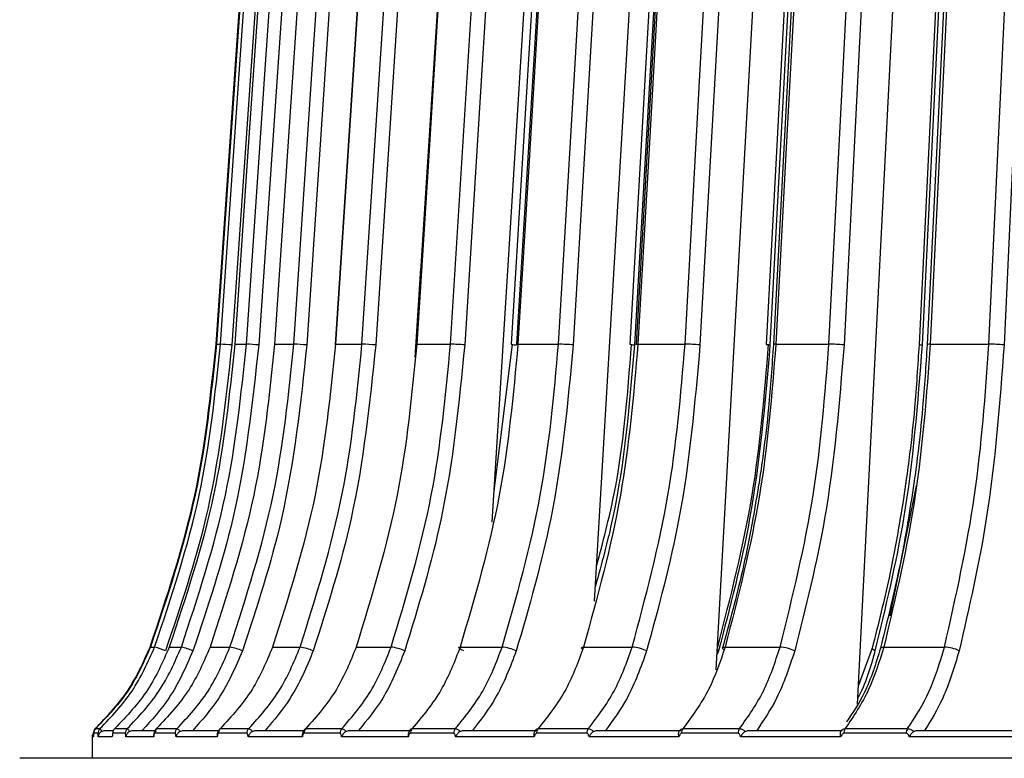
# Model space of a CAD drawing. Header units: millimetres. Extents: x -225 to 252, y -98 to 272.
# Tile 6 of 20: x -121 to -75, y 0 to 34. Entities that reach past the tile are written whole.
import ezdxf

# ---------------------------------------------------------------- set-up
doc = ezdxf.new("R2010")
doc.units = ezdxf.units.MM

msp = doc.modelspace()

# ---------------------------------------------------------------- linework, layer by layer
at = {"color": 7, "linetype": 'Continuous', "lineweight": 25}
for p, q in [((-100.736, 18.872), (-98.379, 56.725)), ((-98.782, 10.539), (-95.976, 55.614)), ((-93.992, 6.844), (-91.11, 55.614)), ((-88.298, 3.643), (-85.418, 55.614)), ((-81.697, 2.03), (-78.953, 55.614)), ((-102.396, 18.251), (-102.126, 22.414)), ((-111.688, 18.872), (-111.499, 18.872)), ((-110.832, 18.872), (-110.284, 18.872)), ((-108.971, 18.872), (-108.07, 18.872)), ((-106.124, 18.872), (-104.878, 18.872)), ((-102.315, 18.872), (-100.736, 18.872)), ((-98.691, 12.002), (-97.838, 18.872)), ((-97.639, 18.869), (-97.641, 18.837)), ((-97.58, 18.872), (-95.681, 18.872)), ((-91.962, 18.872), (-89.76, 18.872)), ((-85.51, 18.872), (-83.026, 18.872)), ((-78.284, 18.872), (-75.54, 18.872)), ((-80.157, 6.158), (-78.93, 12.249)), ((-114.776, 4.702), (-114.58, 4.702)), ((-113.897, 4.702), (-113.33, 4.702)), ((-111.986, 4.702), (-111.054, 4.702)), ((-109.061, 4.702), (-107.772, 4.702)), ((-105.149, 4.702), (-103.514, 4.702)), ((-100.284, 4.702), (-98.318, 4.702)), ((-94.511, 4.702), (-92.233, 4.702)), ((-87.883, 4.702), (-85.312, 4.702)), ((-81.001, 4.655), (-81.654, 2.868)), ((-80.458, 4.702), (-77.618, 4.702)), ((-88.192, 4.526), (-88.258, 4.363)), ((-88.192, 4.526), (-88.247, 4.555)), ((-117.5, 0.5), (-117.5, -0.5)), ((-117.443, 0.5), (-117.5, 0.5)), ((-117.235, 0.668), (-117.437, 0.668)), ((-117.341, 0.888), (-117.139, 0.888)), ((-116.562, 0.5), (-117.223, 0.5)), ((-116.908, 0.8), (-116.508, 0.8)), ((-116.557, 0.583), (-116.56, 0.55)), ((-115.955, 0.668), (-116.538, 0.668)), ((-116.443, 0.888), (-115.86, 0.888)), ((-114.625, 0.5), (-115.925, 0.5)), ((-115.594, 0.8), (-114.531, 0.8)), ((-113.625, 0.668), (-114.585, 0.668)), ((-114.491, 0.888), (-113.532, 0.888)), ((-111.651, 0.5), (-113.578, 0.5)), ((-113.232, 0.8), (-111.561, 0.8)), ((-110.266, 0.668), (-111.593, 0.668)), ((-111.502, 0.888), (-110.176, 0.888)), ((-107.665, 0.5), (-110.202, 0.5)), ((-109.845, 0.8), (-107.584, 0.8)), ((-105.908, 0.668), (-107.591, 0.668)), ((-107.503, 0.888), (-105.821, 0.888)), ((-102.705, 0.5), (-105.828, 0.5)), ((-105.463, 0.8), (-102.653, 0.8)), ((-100.591, 0.668), (-102.615, 0.668)), ((-102.53, 0.888), (-100.509, 0.888)), ((-96.814, 0.5), (-100.495, 0.5)), ((-100.126, 0.8), (-96.69, 0.8)), ((-94.363, 0.668), (-96.709, 0.668)), ((-96.63, 0.888), (-94.286, 0.888)), ((-90.047, 0.5), (-94.253, 0.5)), ((-93.882, 0.8), (-89.956, 0.8)), ((-87.281, 0.668), (-89.927, 0.668)), ((-89.854, 0.888), (-87.21, 0.888)), ((-82.464, 0.5), (-87.157, 0.5)), ((-86.788, 0.8), (-82.408, 0.8)), ((-79.408, 0.668), (-82.331, 0.668)), ((-82.264, 0.888), (-79.343, 0.888)), ((-74.134, 0.5), (-79.271, 0.5)), ((-78.908, 0.8), (-74.113, 0.8))]:
    msp.add_line(p, q, dxfattribs=at)
at = {"color": 7, "linetype": 'Continuous', "lineweight": 25, "flags": 128}
for points in [[(-111.705, 18.872), (-110.814, 31.742), (-110.238, 40.07), (-109.662, 48.398), (-109.086, 56.725)], [(-109.07, 56.725), (-109.96, 43.855), (-110.536, 35.527), (-111.112, 27.2), (-111.688, 18.872)], [(-111.499, 18.872), (-110.611, 31.742), (-110.036, 40.07), (-109.461, 48.398), (-108.886, 56.725)], [(-108.353, 56.691), (-109.816, 35.493), (-110.966, 18.837)], [(-108.232, 56.725), (-109.116, 43.855), (-109.688, 35.527), (-110.26, 27.2), (-110.832, 18.872)], [(-110.284, 18.872), (-109.406, 31.742), (-108.838, 40.07), (-108.269, 48.398), (-107.701, 56.725)], [(-107.126, 56.691), (-108.572, 35.493), (-109.709, 18.837)], [(-106.414, 56.725), (-107.283, 43.855), (-107.846, 35.527), (-108.408, 27.2), (-108.971, 18.872)], [(-108.07, 18.872), (-107.21, 31.742), (-106.653, 40.07), (-106.097, 48.398), (-105.54, 56.725)], [(-104.928, 56.691), (-106.345, 35.493), (-107.459, 18.837)], [(-103.647, 56.721), (-104.854, 38.386), (-106.138, 18.867)], [(-103.632, 56.725), (-104.479, 43.855), (-105.027, 35.527), (-105.576, 27.2), (-106.124, 18.872)], [(-104.878, 18.872), (-104.043, 31.742), (-103.503, 40.07), (-102.963, 48.398), (-102.424, 56.725)], [(-101.781, 56.691), (-103.155, 35.493), (-104.235, 18.837)], [(-99.948, 56.72), (-101.112, 38.385), (-102.351, 18.866)], [(-99.912, 56.725), (-100.729, 43.855), (-101.258, 35.527), (-101.787, 27.2), (-102.315, 18.872)], [(-97.711, 56.691), (-99.031, 35.493), (-100.068, 18.837)], [(-95.347, 56.719), (-96.458, 38.384), (-97.64, 18.865)], [(-95.287, 56.725), (-96.067, 43.855), (-96.571, 35.527), (-97.076, 27.2), (-97.58, 18.872)], [(-95.681, 18.872), (-94.921, 31.742), (-94.428, 40.07), (-93.936, 48.398), (-93.444, 56.725)], [(-92.757, 56.691), (-94.01, 35.493), (-94.994, 18.837)], [(-89.886, 56.718), (-90.934, 38.383), (-92.049, 18.864)], [(-89.799, 56.725), (-90.534, 43.855), (-91.01, 35.527), (-91.486, 27.2), (-91.962, 18.872)], [(-89.76, 18.872), (-89.047, 31.742), (-88.586, 40.07), (-88.124, 48.398), (-87.663, 56.725)], [(-86.963, 56.691), (-88.137, 35.493), (-89.06, 18.837)], [(-83.615, 56.717), (-84.59, 38.381), (-85.627, 18.863)], [(-83.498, 56.725), (-84.182, 43.855), (-84.625, 35.527), (-85.067, 27.2), (-85.51, 18.872)], [(-83.026, 18.872), (-82.367, 31.742), (-81.941, 40.07), (-81.514, 48.398), (-81.088, 56.725)], [(-80.381, 56.691), (-81.466, 35.493), (-82.319, 18.837)], [(-76.959, 56.715), (-77.856, 38.38), (-78.811, 18.862)], [(-76.813, 56.691), (-77.85, 35.493), (-78.665, 18.837)], [(-76.591, 56.715), (-77.483, 38.38), (-78.434, 18.862)], [(-76.441, 56.725), (-77.067, 43.855), (-77.473, 35.527), (-77.878, 27.2), (-78.284, 18.872)], [(-75.54, 18.872), (-74.941, 31.742), (-74.553, 40.07), (-74.166, 48.398), (-73.778, 56.725)], [(-73.071, 56.691), (-74.058, 35.493), (-74.833, 18.837)], [(-83.962, 56.443), (-84.926, 38.381), (-85.967, 18.863)], [(-83.773, 56.572), (-84.898, 35.493), (-85.787, 18.837)], [(-95.702, 55), (-96.712, 38.384), (-97.897, 18.866)], [(-90.278, 55), (-91.23, 38.383), (-92.349, 18.864)], [(-90.059, 55), (-91.177, 35.493), (-92.131, 18.837)], [(-111.698, 18.871), (-111.698, 18.871), (-111.705, 18.872)], [(-110.812, 18.869), (-110.818, 18.869), (-110.834, 18.871), (-110.832, 18.872)], [(-108.975, 18.869), (-108.976, 18.869), (-108.983, 18.871), (-108.971, 18.872)], [(-106.138, 18.867), (-106.148, 18.869), (-106.145, 18.871), (-106.124, 18.872)], [(-102.351, 18.866), (-102.357, 18.869), (-102.346, 18.871), (-102.315, 18.872)], [(-97.64, 18.865), (-97.642, 18.866), (-97.64, 18.869), (-97.619, 18.871), (-97.58, 18.872)], [(-92.049, 18.864), (-92.05, 18.866), (-92.039, 18.869), (-92.009, 18.871), (-91.962, 18.872)], [(-100.117, 4.526), (-100.193, 4.561), (-100.256, 4.594), (-100.304, 4.624), (-100.336, 4.651), (-100.351, 4.673), (-100.346, 4.689), (-100.324, 4.699), (-100.284, 4.702)], [(-94.557, 4.609), (-94.576, 4.624), (-94.599, 4.651), (-94.604, 4.673), (-94.591, 4.689), (-94.559, 4.699), (-94.511, 4.702)], [(-87.937, 4.579), (-87.958, 4.594), (-87.991, 4.624), (-88.005, 4.651), (-88.001, 4.673), (-87.979, 4.689), (-87.939, 4.699), (-87.883, 4.702)], [(-80.871, 4.526), (-80.929, 4.561), (-80.971, 4.594), (-80.996, 4.624), (-81.002, 4.651), (-81.001, 4.655)], [(-80.614, 4.653), (-80.601, 4.673), (-80.57, 4.689), (-80.521, 4.699), (-80.458, 4.702)]]:
    msp.add_lwpolyline(points, dxfattribs=at)
at = {"color": 7, "linetype": 'Continuous', "lineweight": 25}
for centre, radius, start, end in [((-113.3, -13.084), 32.006, 85.8185, 86.7753), ((-111.072, 0.933), 17.956, 85.6462, 87.4849), ((-108.566, 4.658), 14.222, 85.5362, 88.005), ((-105.224, 6.422), 12.454, 85.4454, 88.4074), ((-100.986, 7.544), 11.331, 85.3506, 88.7341), ((-97.543, 20.913), 2.078, 260.1844, 267.2874), ((-95.861, 8.423), 10.45, 85.2379, 89.0118), ((-92.094, 20.025), 1.188, 257.635, 268.2196), ((-89.885, 9.219), 9.654, 85.097, 89.259), ((-85.787, 19.482), 0.644, 253.743, 270.0231), ((-85.549, 18.602), 0.272, 81.7884, 106.7445), ((-83.105, 10), 8.873, 84.9186, 89.4903), ((-78.663, 19.297), 0.459, 251.2218, 269.7427), ((-78.327, 18.388), 0.485, 84.9187, 102.7276), ((-75.58, 10.797), 8.075, 84.6929, 89.7179), ((-116.378, -1.23), 6.199, 68.2148, 73.1389), ((-114.116, 1.343), 3.45, 67.3141, 76.8318), ((-111.548, 2.021), 2.727, 66.7514, 79.5538), ((-108.119, 2.337), 2.391, 66.3073, 81.6595), ((-103.766, 2.534), 2.183, 65.8626, 83.3606), ((-98.502, 2.686), 2.025, 65.3453, 84.7935), ((-92.362, 2.823), 1.884, 64.7046, 86.052), ((-85.397, 2.956), 1.748, 63.8981, 87.2063), ((-77.665, 3.094), 1.609, 62.8834, 88.3137), ((-117.2, 0.5), 0.3, 141.9321, 180), ((-117.154, 0.668), 0.3, 132.8011, 180.0022), ((-117.137, 0.668), 0.3, 132.8064, 180.003), ((-116.935, 0.668), 0.3, 132.8688, 180.0127), ((-116.237, 0.668), 0.301, 133.0854, 180.046), ((-115.653, 0.668), 0.302, 133.2672, 180.0735), ((-114.281, 0.668), 0.304, 133.6972, 180.1371), ((-113.32, 0.669), 0.305, 134, 180.1807), ((-111.286, 0.669), 0.307, 134.6469, 180.2706), ((-109.957, 0.67), 0.309, 135.0733, 180.3275), ((-107.278, 0.67), 0.313, 135.9424, 180.4379), ((-105.592, 0.671), 0.316, 136.4956, 180.5042), ((-102.293, 0.671), 0.321, 137.593, 180.627), ((-100.266, 0.672), 0.325, 138.2767, 180.6979), ((-96.376, 0.673), 0.332, 139.6093, 180.8238), ((-94.026, 0.673), 0.337, 140.4272, 180.8933), ((-89.58, 0.674), 0.348, 142.0011, 181.0115), ((-86.927, 0.674), 0.354, 142.9565, 181.0734), ((-81.963, 0.675), 0.369, 144.7765, 181.1721), ((-79.03, 0.676), 0.378, 145.8713, 181.2198)]:
    msp.add_arc(centre, radius, start, end, dxfattribs=at)
for points, knots in [([(-114.793, 4.702), (-114.006, 7.054), (-112.464, 11.666), (-111.954, 16.502), (-111.705, 18.872)], [0, 0, 0, 0, 0.509803, 1, 1, 1, 1]), ([(-111.688, 18.872), (-111.938, 16.502), (-112.447, 11.666), (-113.99, 7.054), (-114.776, 4.702)], [0, 0, 0, 0, 0.490197, 1, 1, 1, 1]), ([(-114.58, 4.702), (-113.796, 7.054), (-112.257, 11.666), (-111.748, 16.502), (-111.499, 18.872)], [0, 0, 0, 0, 0.509803, 1, 1, 1, 1]), ([(-110.966, 18.837), (-111.267, 16.104), (-111.806, 11.22), (-113.383, 6.573), (-114.078, 4.526)], [0, 0, 0, 0, 0.559687, 1, 1, 1, 1]), ([(-110.832, 18.872), (-111.079, 16.502), (-111.585, 11.666), (-113.116, 7.054), (-113.897, 4.702)], [0, 0, 0, 0, 0.490197, 1, 1, 1, 1]), ([(-113.33, 4.702), (-112.555, 7.054), (-111.033, 11.666), (-110.531, 16.502), (-110.284, 18.872)], [0, 0, 0, 0, 0.5098032, 1, 1, 1, 1]), ([(-109.709, 18.837), (-110.007, 16.104), (-110.54, 11.22), (-112.099, 6.573), (-112.786, 4.526)], [0, 0, 0, 0, 0.5596873, 1, 1, 1, 1]), ([(-108.971, 18.872), (-109.215, 16.502), (-109.712, 11.666), (-111.218, 7.054), (-111.986, 4.702)], [0, 0, 0, 0, 0.490197, 1, 1, 1, 1]), ([(-111.054, 4.702), (-110.294, 7.054), (-108.804, 11.666), (-108.312, 16.502), (-108.07, 18.872)], [0, 0, 0, 0, 0.509803, 1, 1, 1, 1]), ([(-107.459, 18.837), (-107.751, 16.104), (-108.272, 11.22), (-109.8, 6.573), (-110.472, 4.526)], [0, 0, 0, 0, 0.5596873, 1, 1, 1, 1]), ([(-106.124, 18.872), (-106.361, 16.502), (-106.846, 11.666), (-108.313, 7.054), (-109.061, 4.702)], [0, 0, 0, 0, 0.4901968, 1, 1, 1, 1]), ([(-107.772, 4.702), (-107.035, 7.054), (-105.589, 11.666), (-105.112, 16.502), (-104.878, 18.872)], [0, 0, 0, 0, 0.509803, 1, 1, 1, 1]), ([(-104.235, 18.837), (-104.518, 16.104), (-105.024, 11.22), (-106.506, 6.573), (-107.158, 4.526)], [0, 0, 0, 0, 0.559687, 1, 1, 1, 1]), ([(-102.315, 18.872), (-102.544, 16.502), (-103.012, 11.666), (-104.427, 7.054), (-105.149, 4.702)], [0, 0, 0, 0, 0.490197, 1, 1, 1, 1]), ([(-103.514, 4.702), (-102.806, 7.054), (-101.419, 11.666), (-100.96, 16.502), (-100.736, 18.872)], [0, 0, 0, 0, 0.5098032, 1, 1, 1, 1]), ([(-100.068, 18.837), (-100.339, 16.104), (-100.825, 11.22), (-102.247, 6.573), (-102.874, 4.526)], [0, 0, 0, 0, 0.5596873, 1, 1, 1, 1]), ([(-97.58, 18.872), (-97.799, 16.502), (-98.245, 11.666), (-99.596, 7.054), (-100.284, 4.702)], [0, 0, 0, 0, 0.490197, 1, 1, 1, 1]), ([(-98.318, 4.702), (-97.647, 7.054), (-96.33, 11.666), (-95.894, 16.502), (-95.681, 18.872)], [0, 0, 0, 0, 0.509803, 1, 1, 1, 1]), ([(-94.994, 18.837), (-95.252, 16.104), (-95.713, 11.22), (-97.063, 6.573), (-97.658, 4.526)], [0, 0, 0, 0, 0.5596873, 1, 1, 1, 1]), ([(-91.962, 18.872), (-92.168, 16.502), (-92.588, 11.666), (-93.862, 7.054), (-94.511, 4.702)], [0, 0, 0, 0, 0.490197, 1, 1, 1, 1]), ([(-92.131, 18.837), (-92.357, 16.097), (-92.673, 12.257), (-93.665, 8.602), (-93.95, 7.554)], [0, 0, 0, 0, 0.7135009, 1, 1, 1, 1]), ([(-93.893, 8.512), (-93.603, 9.607), (-92.712, 12.97), (-92.444, 16.495), (-92.263, 18.872)], [0, 0, 0, 0, 0.325625, 1, 1, 1, 1]), ([(-92.233, 4.702), (-91.603, 7.054), (-90.368, 11.666), (-89.96, 16.502), (-89.76, 18.872)], [0, 0, 0, 0, 0.509803, 1, 1, 1, 1]), ([(-89.06, 18.837), (-89.302, 16.104), (-89.734, 11.22), (-91, 6.573), (-91.557, 4.526)], [0, 0, 0, 0, 0.5596873, 1, 1, 1, 1]), ([(-88.233, 4.702), (-87.627, 7.054), (-86.437, 11.666), (-86.044, 16.502), (-85.851, 18.872)], [0, 0, 0, 0, 0.5098032, 1, 1, 1, 1]), ([(-85.787, 18.837), (-86.02, 16.104), (-86.436, 11.22), (-87.655, 6.573), (-88.192, 4.526)], [0, 0, 0, 0, 0.559687, 1, 1, 1, 1]), ([(-85.51, 18.872), (-85.702, 16.502), (-86.093, 11.666), (-87.278, 7.054), (-87.883, 4.702)], [0, 0, 0, 0, 0.490197, 1, 1, 1, 1]), ([(-85.627, 18.863), (-85.692, 17.871), (-85.804, 16.157), (-86.068, 13.982), (-86.238, 12.737), (-86.329, 12.211), (-86.338, 12.155)], [0, 0, 0, 0, 0.440574, 0.7612513, 0.9742894, 1, 1, 1, 1]), ([(-85.312, 4.702), (-84.73, 7.054), (-83.588, 11.666), (-83.211, 16.502), (-83.026, 18.872)], [0, 0, 0, 0, 0.5098032, 1, 1, 1, 1]), ([(-82.319, 18.837), (-82.543, 16.104), (-82.942, 11.22), (-84.112, 6.573), (-84.628, 4.526)], [0, 0, 0, 0, 0.5596873, 1, 1, 1, 1]), ([(-78.665, 18.837), (-78.879, 16.104), (-79.261, 11.22), (-80.379, 6.573), (-80.871, 4.526)], [0, 0, 0, 0, 0.559687, 1, 1, 1, 1]), ([(-78.284, 18.872), (-78.46, 16.502), (-78.819, 11.666), (-79.904, 7.054), (-80.458, 4.702)], [0, 0, 0, 0, 0.4901968, 1, 1, 1, 1]), ([(-78.811, 18.862), (-78.872, 17.87), (-78.977, 16.156), (-79.204, 14.039), (-79.358, 12.915), (-79.415, 12.504)], [0, 0, 0, 0, 0.465276, 0.80393, 1, 1, 1, 1]), ([(-78.434, 18.862), (-78.494, 17.869), (-78.596, 16.155), (-78.839, 13.979), (-78.989, 12.768), (-79.066, 12.275), (-79.07, 12.252)], [0, 0, 0, 0, 0.44742, 0.77308, 0.989428, 1, 1, 1, 1]), ([(-77.618, 4.702), (-77.089, 7.054), (-76.051, 11.666), (-75.708, 16.502), (-75.54, 18.872)], [0, 0, 0, 0, 0.509803, 1, 1, 1, 1]), ([(-74.833, 18.837), (-75.036, 16.104), (-75.4, 11.22), (-76.463, 6.573), (-76.932, 4.526)], [0, 0, 0, 0, 0.559687, 1, 1, 1, 1]), ([(-79.415, 12.504), (-79.423, 12.443), (-79.511, 11.775), (-79.762, 10.25), (-80.242, 7.675), (-80.726, 5.747), (-81.001, 4.655)], [0, 0, 0, 0, 0.022705, 0.249382, 0.574549, 1, 1, 1, 1]), ([(-86.338, 12.155), (-86.429, 11.608), (-86.663, 10.196), (-87.185, 7.68), (-87.709, 5.752), (-88.006, 4.66)], [0, 0, 0, 0, 0.214803, 0.554944, 1, 1, 1, 1]), ([(-79.07, 12.252), (-79.158, 11.671), (-79.378, 10.225), (-79.861, 7.674), (-80.342, 5.746), (-80.614, 4.653)], [0, 0, 0, 0, 0.225091, 0.560776, 1, 1, 1, 1]), ([(-117.358, 0.888), (-116.819, 1.449), (-115.742, 2.571), (-115.109, 3.992), (-114.793, 4.702)], [0, 0, 0, 0, 0.5, 1, 1, 1, 1]), ([(-114.776, 4.702), (-115.078, 4.02), (-115.707, 2.598), (-116.782, 1.473), (-117.341, 0.888)], [0, 0, 0, 0, 0.480094, 1, 1, 1, 1]), ([(-117.139, 0.888), (-116.602, 1.449), (-115.527, 2.571), (-114.896, 3.992), (-114.58, 4.702)], [0, 0, 0, 0, 0.5, 1, 1, 1, 1]), ([(-113.897, 4.702), (-114.197, 4.02), (-114.821, 2.598), (-115.888, 1.473), (-116.443, 0.888)], [0, 0, 0, 0, 0.480094, 1, 1, 1, 1]), ([(-115.86, 0.888), (-115.329, 1.449), (-114.266, 2.571), (-113.642, 3.992), (-113.33, 4.702)], [0, 0, 0, 0, 0.5, 1, 1, 1, 1]), ([(-111.986, 4.702), (-112.281, 4.02), (-112.896, 2.598), (-113.945, 1.473), (-114.491, 0.888)], [0, 0, 0, 0, 0.480094, 1, 1, 1, 1]), ([(-113.532, 0.888), (-113.012, 1.449), (-111.971, 2.571), (-111.36, 3.992), (-111.054, 4.702)], [0, 0, 0, 0, 0.5, 1, 1, 1, 1]), ([(-109.061, 4.702), (-109.349, 4.02), (-109.947, 2.598), (-110.97, 1.473), (-111.502, 0.888)], [0, 0, 0, 0, 0.480094, 1, 1, 1, 1]), ([(-110.176, 0.888), (-109.671, 1.449), (-108.661, 2.571), (-108.068, 3.992), (-107.772, 4.702)], [0, 0, 0, 0, 0.5, 1, 1, 1, 1]), ([(-105.149, 4.702), (-105.426, 4.02), (-106.004, 2.598), (-106.99, 1.473), (-107.503, 0.888)], [0, 0, 0, 0, 0.480094, 1, 1, 1, 1]), ([(-105.821, 0.888), (-105.337, 1.449), (-104.367, 2.571), (-103.798, 3.992), (-103.514, 4.702)], [0, 0, 0, 0, 0.5, 1, 1, 1, 1]), ([(-100.284, 4.702), (-100.549, 4.02), (-101.1, 2.598), (-102.041, 1.473), (-102.53, 0.888)], [0, 0, 0, 0, 0.480094, 1, 1, 1, 1]), ([(-100.509, 0.888), (-100.049, 1.449), (-99.128, 2.571), (-98.588, 3.992), (-98.318, 4.702)], [0, 0, 0, 0, 0.5, 1, 1, 1, 1]), ([(-94.511, 4.702), (-94.761, 4.02), (-95.28, 2.598), (-96.168, 1.473), (-96.63, 0.888)], [0, 0, 0, 0, 0.480094, 1, 1, 1, 1]), ([(-94.286, 0.888), (-93.855, 1.449), (-92.992, 2.571), (-92.486, 3.992), (-92.233, 4.702)], [0, 0, 0, 0, 0.5, 1, 1, 1, 1]), ([(-87.883, 4.702), (-88.115, 4.02), (-88.598, 2.598), (-89.424, 1.473), (-89.854, 0.888)], [0, 0, 0, 0, 0.480094, 1, 1, 1, 1]), ([(-87.21, 0.888), (-86.811, 1.449), (-86.013, 2.571), (-85.545, 3.992), (-85.312, 4.702)], [0, 0, 0, 0, 0.5, 1, 1, 1, 1]), ([(-80.458, 4.702), (-80.671, 4.02), (-81.114, 2.598), (-81.87, 1.473), (-82.264, 0.888)], [0, 0, 0, 0, 0.480094, 1, 1, 1, 1]), ([(-80.613, 4.654), (-80.838, 3.925), (-81.232, 2.641), (-81.909, 1.637), (-82.201, 1.203)], [0, 0, 0, 0, 0.568381, 1, 1, 1, 1]), ([(-79.343, 0.888), (-78.981, 1.449), (-78.255, 2.571), (-77.83, 3.992), (-77.618, 4.702)], [0, 0, 0, 0, 0.5, 1, 1, 1, 1]), ([(-112.786, 4.526), (-113.122, 3.763), (-113.725, 2.395), (-114.718, 1.289), (-115.156, 0.8)], [0, 0, 0, 0, 0.558156, 1, 1, 1, 1]), ([(-110.472, 4.526), (-110.802, 3.763), (-111.393, 2.395), (-112.365, 1.289), (-112.794, 0.8)], [0, 0, 0, 0, 0.558156, 1, 1, 1, 1]), ([(-107.158, 4.526), (-107.478, 3.763), (-108.051, 2.395), (-108.994, 1.289), (-109.41, 0.8)], [0, 0, 0, 0, 0.558156, 1, 1, 1, 1]), ([(-102.874, 4.526), (-103.181, 3.763), (-103.731, 2.395), (-104.636, 1.289), (-105.036, 0.8)], [0, 0, 0, 0, 0.558156, 1, 1, 1, 1]), ([(-97.658, 4.526), (-97.949, 3.763), (-98.471, 2.395), (-99.331, 1.289), (-99.71, 0.8)], [0, 0, 0, 0, 0.558156, 1, 1, 1, 1]), ([(-91.557, 4.526), (-91.83, 3.763), (-92.32, 2.395), (-93.126, 1.289), (-93.482, 0.8)], [0, 0, 0, 0, 0.558156, 1, 1, 1, 1]), ([(-84.628, 4.526), (-84.88, 3.763), (-85.333, 2.395), (-86.077, 1.289), (-86.406, 0.8)], [0, 0, 0, 0, 0.558156, 1, 1, 1, 1]), ([(-80.871, 4.526), (-81.09, 3.741), (-81.308, 2.956), (-81.682, 2.317), (-81.683, 2.317)], [0, 0, 0, 0, 0.9997881, 1, 1, 1, 1]), ([(-76.932, 4.526), (-77.161, 3.763), (-77.573, 2.395), (-78.249, 1.289), (-78.549, 0.8)], [0, 0, 0, 0, 0.558156, 1, 1, 1, 1]), ([(-117.437, 0.668), (-117.437, 0.664), (-117.439, 0.656), (-117.441, 0.596), (-117.442, 0.536), (-117.443, 0.5)], [0, 0, 0, 0, 0.279609, 0.560001, 1, 1, 1, 1]), ([(-117.357, 0.88), (-117.361, 0.876), (-117.37, 0.867), (-117.387, 0.847), (-117.413, 0.806), (-117.432, 0.748), (-117.439, 0.693), (-117.442, 0.667)], [0, 0, 0, 0, 0.071662, 0.144269, 0.30042, 0.673858, 1, 1, 1, 1]), ([(-117.223, 0.5), (-117.223, 0.524), (-117.225, 0.57), (-117.228, 0.624), (-117.231, 0.66), (-117.234, 0.665), (-117.235, 0.668)], [0, 0, 0, 0, 0.281116, 0.559961, 0.780263, 1, 1, 1, 1]), ([(-117.062, 0.76), (-117.085, 0.745), (-117.131, 0.714), (-117.18, 0.649), (-117.214, 0.576), (-117.22, 0.526), (-117.223, 0.5)], [0, 0, 0, 0, 0.236075, 0.479693, 0.733544, 1, 1, 1, 1]), ([(-117.139, 0.888), (-117.136, 0.886), (-117.13, 0.882), (-117.107, 0.847), (-117.08, 0.794), (-117.062, 0.76)], [0, 0, 0, 0, 0.263471, 0.519561, 1, 1, 1, 1]), ([(-117.062, 0.76), (-117.037, 0.772), (-116.987, 0.795), (-116.935, 0.798), (-116.908, 0.8)], [0, 0, 0, 0, 0.498932, 1, 1, 1, 1]), ([(-116.538, 0.668), (-116.541, 0.664), (-116.548, 0.656), (-116.557, 0.596), (-116.56, 0.536), (-116.562, 0.5)], [0, 0, 0, 0, 0.279609, 0.560001, 1, 1, 1, 1]), ([(-116.537, 0.708), (-116.543, 0.684), (-116.551, 0.652), (-116.554, 0.616), (-116.554, 0.606)], [0, 0, 0, 0, 0.7369961, 1, 1, 1, 1]), ([(-115.925, 0.5), (-115.927, 0.524), (-115.929, 0.57), (-115.937, 0.624), (-115.946, 0.66), (-115.952, 0.665), (-115.955, 0.668)], [0, 0, 0, 0, 0.281116, 0.559961, 0.780263, 1, 1, 1, 1]), ([(-115.752, 0.76), (-115.775, 0.745), (-115.822, 0.714), (-115.874, 0.649), (-115.911, 0.576), (-115.92, 0.526), (-115.925, 0.5)], [0, 0, 0, 0, 0.2360748, 0.4796934, 0.7335442, 1, 1, 1, 1]), ([(-115.86, 0.888), (-115.854, 0.886), (-115.842, 0.882), (-115.808, 0.847), (-115.774, 0.794), (-115.752, 0.76)], [0, 0, 0, 0, 0.263471, 0.5195608, 1, 1, 1, 1]), ([(-115.752, 0.76), (-115.726, 0.772), (-115.675, 0.795), (-115.621, 0.798), (-115.594, 0.8)], [0, 0, 0, 0, 0.498932, 1, 1, 1, 1]), ([(-114.512, 0.76), (-114.532, 0.745), (-114.573, 0.714), (-114.611, 0.649), (-114.632, 0.576), (-114.628, 0.526), (-114.625, 0.5)], [0, 0, 0, 0, 0.236075, 0.479693, 0.733544, 1, 1, 1, 1]), ([(-114.51, 0.874), (-114.529, 0.852), (-114.566, 0.806), (-114.608, 0.701), (-114.619, 0.609), (-114.627, 0.551)], [0, 0, 0, 0, 0.258667, 0.528979, 1, 1, 1, 1]), ([(-114.585, 0.668), (-114.59, 0.664), (-114.601, 0.656), (-114.617, 0.596), (-114.622, 0.536), (-114.625, 0.5)], [0, 0, 0, 0, 0.279609, 0.560001, 1, 1, 1, 1]), ([(-114.517, 0.85), (-114.517, 0.851), (-114.518, 0.868), (-114.509, 0.88), (-114.497, 0.885), (-114.491, 0.888)], [0, 0, 0, 0, 0.011542, 0.49875, 1, 1, 1, 1]), ([(-113.578, 0.5), (-113.58, 0.524), (-113.585, 0.57), (-113.596, 0.624), (-113.61, 0.66), (-113.62, 0.665), (-113.625, 0.668)], [0, 0, 0, 0, 0.281116, 0.559961, 0.780263, 1, 1, 1, 1]), ([(-113.393, 0.76), (-113.416, 0.745), (-113.464, 0.714), (-113.518, 0.649), (-113.559, 0.576), (-113.571, 0.526), (-113.578, 0.5)], [0, 0, 0, 0, 0.236075, 0.479693, 0.733544, 1, 1, 1, 1]), ([(-113.532, 0.888), (-113.523, 0.886), (-113.505, 0.882), (-113.459, 0.847), (-113.419, 0.794), (-113.393, 0.76)], [0, 0, 0, 0, 0.263471, 0.519561, 1, 1, 1, 1]), ([(-113.393, 0.76), (-113.367, 0.772), (-113.315, 0.795), (-113.26, 0.798), (-113.232, 0.8)], [0, 0, 0, 0, 0.498932, 1, 1, 1, 1]), ([(-111.555, 0.76), (-111.574, 0.745), (-111.612, 0.714), (-111.646, 0.649), (-111.662, 0.576), (-111.655, 0.526), (-111.651, 0.5)], [0, 0, 0, 0, 0.236075, 0.479693, 0.733544, 1, 1, 1, 1]), ([(-111.536, 0.87), (-111.566, 0.828), (-111.615, 0.761), (-111.646, 0.651), (-111.654, 0.595), (-111.657, 0.573)], [0, 0, 0, 0, 0.51022, 0.811803, 1, 1, 1, 1]), ([(-111.593, 0.668), (-111.601, 0.664), (-111.616, 0.656), (-111.638, 0.596), (-111.646, 0.536), (-111.651, 0.5)], [0, 0, 0, 0, 0.279609, 0.560001, 1, 1, 1, 1]), ([(-111.555, 0.76), (-111.554, 0.794), (-111.553, 0.847), (-111.53, 0.882), (-111.511, 0.886), (-111.502, 0.888)], [0, 0, 0, 0, 0.4804392, 0.736529, 1, 1, 1, 1]), ([(-110.202, 0.5), (-110.205, 0.524), (-110.211, 0.57), (-110.227, 0.624), (-110.246, 0.66), (-110.259, 0.665), (-110.266, 0.668)], [0, 0, 0, 0, 0.281116, 0.559961, 0.780263, 1, 1, 1, 1]), ([(-110.008, 0.76), (-110.031, 0.745), (-110.078, 0.714), (-110.134, 0.649), (-110.178, 0.576), (-110.194, 0.526), (-110.202, 0.5)], [0, 0, 0, 0, 0.2360748, 0.4796934, 0.7335442, 1, 1, 1, 1]), ([(-110.176, 0.888), (-110.164, 0.886), (-110.14, 0.882), (-110.084, 0.847), (-110.038, 0.794), (-110.008, 0.76)], [0, 0, 0, 0, 0.263471, 0.519561, 1, 1, 1, 1]), ([(-110.008, 0.76), (-109.982, 0.772), (-109.93, 0.795), (-109.873, 0.798), (-109.845, 0.8)], [0, 0, 0, 0, 0.498932, 1, 1, 1, 1]), ([(-107.588, 0.76), (-107.606, 0.745), (-107.641, 0.714), (-107.671, 0.649), (-107.682, 0.576), (-107.671, 0.526), (-107.665, 0.5)], [0, 0, 0, 0, 0.236075, 0.479693, 0.733544, 1, 1, 1, 1]), ([(-107.591, 0.668), (-107.601, 0.664), (-107.621, 0.656), (-107.649, 0.596), (-107.659, 0.536), (-107.665, 0.5)], [0, 0, 0, 0, 0.279609, 0.560001, 1, 1, 1, 1]), ([(-107.554, 0.865), (-107.585, 0.825), (-107.632, 0.765), (-107.656, 0.684), (-107.663, 0.657)], [0, 0, 0, 0, 0.672946, 1, 1, 1, 1]), ([(-107.56, 0.856), (-107.553, 0.865), (-107.538, 0.884), (-107.515, 0.886), (-107.503, 0.888)], [0, 0, 0, 0, 0.445595, 1, 1, 1, 1]), ([(-105.828, 0.5), (-105.832, 0.524), (-105.839, 0.57), (-105.859, 0.624), (-105.883, 0.66), (-105.9, 0.665), (-105.908, 0.668)], [0, 0, 0, 0, 0.281116, 0.559961, 0.780263, 1, 1, 1, 1]), ([(-105.626, 0.76), (-105.649, 0.745), (-105.696, 0.714), (-105.753, 0.649), (-105.8, 0.576), (-105.818, 0.526), (-105.828, 0.5)], [0, 0, 0, 0, 0.236075, 0.479693, 0.733544, 1, 1, 1, 1]), ([(-105.821, 0.888), (-105.806, 0.886), (-105.777, 0.882), (-105.711, 0.847), (-105.66, 0.794), (-105.626, 0.76)], [0, 0, 0, 0, 0.263471, 0.519561, 1, 1, 1, 1]), ([(-105.626, 0.76), (-105.6, 0.772), (-105.548, 0.795), (-105.491, 0.798), (-105.463, 0.8)], [0, 0, 0, 0, 0.4989318, 1, 1, 1, 1]), ([(-102.647, 0.76), (-102.663, 0.745), (-102.695, 0.714), (-102.72, 0.649), (-102.726, 0.576), (-102.712, 0.526), (-102.705, 0.5)], [0, 0, 0, 0, 0.236075, 0.479693, 0.733544, 1, 1, 1, 1]), ([(-102.603, 0.858), (-102.62, 0.837), (-102.655, 0.797), (-102.692, 0.723), (-102.709, 0.67), (-102.717, 0.645)], [0, 0, 0, 0, 0.353598, 0.703789, 1, 1, 1, 1]), ([(-102.615, 0.668), (-102.627, 0.664), (-102.651, 0.656), (-102.685, 0.596), (-102.697, 0.536), (-102.705, 0.5)], [0, 0, 0, 0, 0.279609, 0.560001, 1, 1, 1, 1]), ([(-102.647, 0.76), (-102.637, 0.794), (-102.621, 0.847), (-102.576, 0.882), (-102.546, 0.886), (-102.53, 0.888)], [0, 0, 0, 0, 0.480439, 0.736529, 1, 1, 1, 1]), ([(-100.495, 0.5), (-100.5, 0.524), (-100.509, 0.57), (-100.533, 0.624), (-100.561, 0.66), (-100.581, 0.665), (-100.591, 0.668)], [0, 0, 0, 0, 0.281116, 0.559961, 0.780263, 1, 1, 1, 1]), ([(-100.509, 0.888), (-100.491, 0.886), (-100.456, 0.882), (-100.381, 0.847), (-100.325, 0.794), (-100.288, 0.76)], [0, 0, 0, 0, 0.263471, 0.519561, 1, 1, 1, 1]), ([(-100.288, 0.76), (-100.31, 0.745), (-100.356, 0.714), (-100.415, 0.649), (-100.463, 0.576), (-100.484, 0.526), (-100.495, 0.5)], [0, 0, 0, 0, 0.236075, 0.479693, 0.733544, 1, 1, 1, 1]), ([(-100.288, 0.76), (-100.262, 0.772), (-100.211, 0.795), (-100.154, 0.798), (-100.126, 0.8)], [0, 0, 0, 0, 0.498932, 1, 1, 1, 1]), ([(-96.776, 0.76), (-96.79, 0.745), (-96.819, 0.714), (-96.839, 0.649), (-96.84, 0.576), (-96.823, 0.526), (-96.814, 0.5)], [0, 0, 0, 0, 0.236075, 0.479693, 0.733544, 1, 1, 1, 1]), ([(-96.709, 0.668), (-96.723, 0.664), (-96.751, 0.656), (-96.791, 0.596), (-96.806, 0.536), (-96.814, 0.5)], [0, 0, 0, 0, 0.279609, 0.560001, 1, 1, 1, 1]), ([(-96.776, 0.76), (-96.761, 0.794), (-96.738, 0.847), (-96.683, 0.882), (-96.647, 0.886), (-96.63, 0.888)], [0, 0, 0, 0, 0.480439, 0.736529, 1, 1, 1, 1]), ([(-94.253, 0.5), (-94.258, 0.524), (-94.269, 0.57), (-94.296, 0.624), (-94.328, 0.66), (-94.352, 0.665), (-94.363, 0.668)], [0, 0, 0, 0, 0.281116, 0.559961, 0.780263, 1, 1, 1, 1]), ([(-94.286, 0.888), (-94.266, 0.886), (-94.226, 0.882), (-94.142, 0.847), (-94.081, 0.794), (-94.041, 0.76)], [0, 0, 0, 0, 0.263471, 0.519561, 1, 1, 1, 1]), ([(-94.041, 0.76), (-94.063, 0.745), (-94.108, 0.714), (-94.166, 0.649), (-94.217, 0.576), (-94.241, 0.526), (-94.253, 0.5)], [0, 0, 0, 0, 0.236075, 0.479693, 0.733544, 1, 1, 1, 1]), ([(-94.041, 0.76), (-94.016, 0.772), (-93.967, 0.795), (-93.91, 0.798), (-93.882, 0.8)], [0, 0, 0, 0, 0.4989318, 1, 1, 1, 1]), ([(-90.029, 0.76), (-90.041, 0.745), (-90.066, 0.714), (-90.08, 0.649), (-90.077, 0.576), (-90.057, 0.526), (-90.047, 0.5)], [0, 0, 0, 0, 0.236075, 0.479693, 0.733544, 1, 1, 1, 1]), ([(-89.927, 0.668), (-89.943, 0.664), (-89.975, 0.656), (-90.021, 0.596), (-90.037, 0.536), (-90.047, 0.5)], [0, 0, 0, 0, 0.279609, 0.560001, 1, 1, 1, 1]), ([(-90.029, 0.76), (-90.01, 0.794), (-89.98, 0.847), (-89.914, 0.882), (-89.874, 0.886), (-89.854, 0.888)], [0, 0, 0, 0, 0.480439, 0.736529, 1, 1, 1, 1]), ([(-87.157, 0.5), (-87.163, 0.524), (-87.174, 0.57), (-87.205, 0.624), (-87.242, 0.66), (-87.268, 0.665), (-87.281, 0.668)], [0, 0, 0, 0, 0.281116, 0.559961, 0.780263, 1, 1, 1, 1]), ([(-87.21, 0.888), (-87.187, 0.886), (-87.142, 0.882), (-87.051, 0.847), (-86.985, 0.794), (-86.943, 0.76)], [0, 0, 0, 0, 0.263471, 0.519561, 1, 1, 1, 1]), ([(-86.943, 0.76), (-86.964, 0.745), (-87.008, 0.714), (-87.066, 0.649), (-87.117, 0.576), (-87.143, 0.526), (-87.157, 0.5)], [0, 0, 0, 0, 0.236075, 0.479693, 0.733544, 1, 1, 1, 1]), ([(-86.943, 0.76), (-86.919, 0.772), (-86.871, 0.795), (-86.816, 0.798), (-86.788, 0.8)], [0, 0, 0, 0, 0.498932, 1, 1, 1, 1]), ([(-82.466, 0.76), (-82.477, 0.745), (-82.498, 0.714), (-82.507, 0.649), (-82.498, 0.576), (-82.475, 0.526), (-82.464, 0.5)], [0, 0, 0, 0, 0.236075, 0.479693, 0.733544, 1, 1, 1, 1]), ([(-82.466, 0.76), (-82.443, 0.794), (-82.407, 0.847), (-82.331, 0.882), (-82.287, 0.886), (-82.264, 0.888)], [0, 0, 0, 0, 0.480439, 0.736529, 1, 1, 1, 1]), ([(-82.331, 0.668), (-82.349, 0.664), (-82.384, 0.656), (-82.435, 0.596), (-82.453, 0.536), (-82.464, 0.5)], [0, 0, 0, 0, 0.279609, 0.560001, 1, 1, 1, 1]), ([(-79.271, 0.5), (-79.278, 0.524), (-79.291, 0.57), (-79.324, 0.624), (-79.365, 0.66), (-79.394, 0.665), (-79.408, 0.668)], [0, 0, 0, 0, 0.281116, 0.559961, 0.780263, 1, 1, 1, 1]), ([(-79.343, 0.888), (-79.318, 0.886), (-79.27, 0.882), (-79.171, 0.847), (-79.102, 0.794), (-79.057, 0.76)], [0, 0, 0, 0, 0.263471, 0.5195608, 1, 1, 1, 1]), ([(-79.057, 0.76), (-79.078, 0.745), (-79.119, 0.714), (-79.176, 0.649), (-79.228, 0.576), (-79.257, 0.526), (-79.271, 0.5)], [0, 0, 0, 0, 0.236075, 0.479693, 0.733544, 1, 1, 1, 1]), ([(-79.057, 0.76), (-79.034, 0.772), (-78.989, 0.795), (-78.935, 0.798), (-78.908, 0.8)], [0, 0, 0, 0, 0.498932, 1, 1, 1, 1]), ([(0, -0.5), (-2.922, -0.5), (-8.977, -0.5), (-18.338, -0.5), (-28.245, -0.5), (-37.821, -0.5), (-46.944, -0.5), (-55.523, -0.5), (-64.165, -0.5), (-72.294, -0.5), (-79.837, -0.5), (-86.748, -0.5), (-93.323, -0.5), (-99.45, -0.5), (-105.015, -0.5), (-109.811, -0.5), (-113.784, -0.5), (-116.912, -0.5), (-119.181, -0.5), (-120.625, -0.5), (-120.804, -0.5), (-120.894, -0.5)], [0, 0, 0, 0, 0.046163, 0.09566, 0.1487, 0.205472, 0.252807, 0.302603, 0.35489, 0.409671, 0.458089, 0.508233, 0.560035, 0.613399, 0.6682, 0.724286, 0.778188, 0.832904, 0.888247, 0.944016, 1, 1, 1, 1])]:
    msp.add_open_spline(points, degree=3, knots=knots, dxfattribs=at)

doc.saveas('drawing.dxf')
